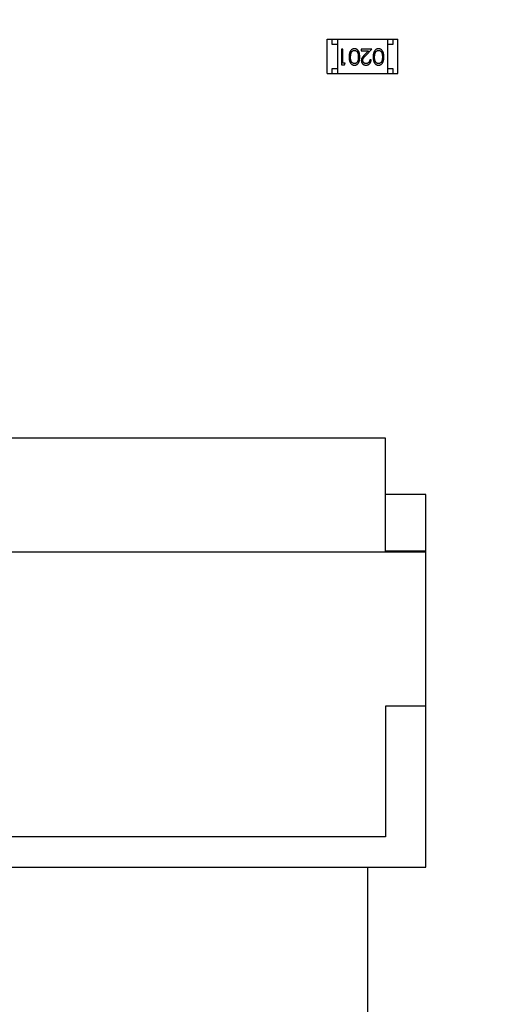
# Model space of a CAD drawing. Header units: millimetres. Extents: x -21 to 173, y -170 to -77.
# Tile 73 of 95: x 132.04 to 136.74, y -133.46 to -124.02. Entities that reach past the tile are written whole.
import ezdxf

# ---------------------------------------------------------------- set-up
doc = ezdxf.new("R2010")
doc.units = ezdxf.units.MM
doc.header["$LTSCALE"] = 1.21
doc.header["$MEASUREMENT"] = 0
doc.header["$PDMODE"] = 3
doc.header["$PDSIZE"] = 0.3125
doc.layers.get('0').update_dxf_attribs({"linetype": 'CONTINUOUS'})
doc.layers.get('DEFPOINTS').update_dxf_attribs({"linetype": 'CONTINUOUS'})
doc.layers.add('Dim', color=3, linetype='CONTINUOUS', lineweight=25)
doc.styles.get("Standard").update_dxf_attribs({"font": 'txt', "width": 0.8})
doc.dimstyles.get("Standard").update_dxf_attribs({"dimtxt": 0.15625, "dimasz": 0.1875, "dimexe": 0.125, "dimexo": 0.0625, "dimgap": 0.09, "dimtad": 0, "dimtih": 1, "dimtoh": 1, "dimzin": 4, "dimdsep": 46, "dimtxsty": 'STANDARD', "dimblk": '_FILLED', "dimblk1": '_FILLED', "dimblk2": '_FILLED', "dimcen": 0.09, "dimazin": 1, "dimtp": 0.01, "dimtm": 0.01, "dimtfac": 1, "dimtofl": 0, "dimtmove": 0, "dimatfit": 3, "dimldrblk": '_FILLED', "dimfxl": 1, "dimtolj": 1, "dimtzin": 4, "dimarcsym": 0})

# ---------------------------------------------------------------- blocks, each defined once
blk = doc.blocks.new('_FILLED')
at = {"color": 0, "linetype": 'ByBlock'}
blk.add_solid([(0, 0), (-1, 0.1667), (-1, -0.1667)], dxfattribs=at)
blk = doc.blocks.new('*D65')
at = {"layer": 'DEFPOINTS', "color": 0}
for p in [(105.5298, -92.6324), (171.1468, -92.6324), (151.3452, -159.3324)]:
    blk.add_point(p, dxfattribs=at)
at = {"layer": 'Dim', "color": 0, "lineweight": -2}
for p, q in [((105.5923, -92.6324), (171.2718, -92.6324)), ((171.1468, -95.1324), (171.1468, -122.059)), ((171.1468, -156.8324), (171.1468, -129.9057)), ((151.4077, -159.3324), (171.2718, -159.3324))]:
    blk.add_line(p, q, dxfattribs=at)
at = {"layer": 'Dim', "color": 0, "lineweight": -2, "xscale": 2.5, "yscale": 2.5, "zscale": 2.5}
for p, rotation in [((171.1468, -92.6324), 90), ((171.1468, -159.3324), 270)]:
    blk.add_blockref('_FILLED', p, dxfattribs=dict(at, rotation=rotation))
at = {"layer": 'Dim', "color": 0, "insert": (171.1468, -125.9824), "char_height": 2.5, "attachment_point": 5, "rotation": 90, "line_spacing_factor": 2.5}
blk.add_mtext('\\A1;66.70', dxfattribs=at)

msp = doc.modelspace()

# ---------------------------------------------------------------- linework, layer by layer
at = {"color": 7, "linetype": 'Continuous'}
for p, q in [((134.9886, -124.2063), (135.6686, -124.2063)), ((134.9886, -124.5363), (134.9886, -124.2063)), ((135.0386, -124.2563), (135.0386, -124.2063)), ((135.0886, -124.2063), (135.0886, -124.5363)), ((135.5686, -124.2063), (135.5686, -124.5363)), ((135.6186, -124.2063), (135.6186, -124.2563)), ((135.6686, -124.5363), (135.6686, -124.2063)), ((135.0886, -124.2563), (135.0386, -124.2563)), ((135.1403, -124.3016), (135.1268, -124.3016)), ((135.1268, -124.3016), (135.1268, -124.4516)), ((135.1403, -124.4362), (135.1403, -124.3016)), ((135.4172, -124.3016), (135.3153, -124.3016)), ((135.3153, -124.3016), (135.3153, -124.3169)), ((135.359, -124.3636), (135.4172, -124.3016)), ((135.6186, -124.2563), (135.5686, -124.2563)), ((135.2134, -124.3766), (135.219, -124.3388)), ((135.3153, -124.3169), (135.3851, -124.3169)), ((135.3851, -124.3169), (135.3476, -124.357)), ((135.4114, -124.4054), (135.398, -124.4054)), ((135.4441, -124.3766), (135.4498, -124.3388)), ((135.0386, -124.4863), (135.0886, -124.4863)), ((135.0386, -124.5363), (135.0386, -124.4863)), ((135.1268, -124.4516), (135.1546, -124.4516)), ((135.1634, -124.4362), (135.1403, -124.4362)), ((135.1546, -124.4516), (135.1634, -124.4362)), ((135.5686, -124.4863), (135.6186, -124.4863)), ((135.6186, -124.4863), (135.6186, -124.5363)), ((134.9886, -124.5363), (135.6686, -124.5363)), ((135.5497, -128.0298), (121.7997, -128.0298)), ((135.5497, -129.1198), (135.5497, -128.0298)), ((135.9364, -128.5698), (135.5497, -128.5698)), ((135.9364, -129.1198), (135.9364, -128.5698)), ((121.7997, -129.1198), (135.9364, -129.1198)), ((135.5497, -129.1098), (135.9365, -129.1098)), ((135.9365, -132.1436), (135.9365, -129.1098)), ((135.9365, -130.5998), (135.5497, -130.5998)), ((135.5497, -130.5998), (135.5497, -131.8528)), ((135.5497, -131.8528), (121.7997, -131.8528)), ((121.4097, -132.1436), (135.9365, -132.1436)), ((135.3795, -143.0293), (135.3795, -132.1436))]:
    msp.add_line(p, q, dxfattribs=at)
for points, knots in [([(135.2517, -124.2977), (135.2505, -124.2977), (135.2481, -124.2978), (135.2446, -124.2982), (135.2412, -124.2989), (135.2378, -124.2998), (135.2346, -124.301), (135.2313, -124.3024), (135.2283, -124.3042), (135.2252, -124.3062), (135.2224, -124.3084), (135.2196, -124.311), (135.217, -124.3137), (135.2146, -124.3168), (135.2124, -124.3201), (135.2103, -124.3237), (135.2084, -124.3275), (135.2066, -124.3315), (135.205, -124.3359), (135.2037, -124.3407), (135.2025, -124.3458), (135.2015, -124.3512), (135.2008, -124.357), (135.2003, -124.3632), (135.2, -124.3697), (135.1999, -124.3742), (135.1999, -124.3765)], [0, 0, 0, 0, 0.033824, 0.067298, 0.10028, 0.133019, 0.165736, 0.198792, 0.232372, 0.266409, 0.301016, 0.336196, 0.371972, 0.408574, 0.446394, 0.485225, 0.525372, 0.567224, 0.611081, 0.65775, 0.70702, 0.759235, 0.814484, 0.873227, 0.934937, 1, 1, 1, 1]), ([(135.3018, -124.3765), (135.3018, -124.3741), (135.3018, -124.3695), (135.3015, -124.3627), (135.301, -124.3564), (135.3003, -124.3504), (135.2994, -124.3449), (135.2983, -124.3397), (135.297, -124.335), (135.2955, -124.3307), (135.2938, -124.3267), (135.2919, -124.3229), (135.2899, -124.3195), (135.2877, -124.3163), (135.2854, -124.3133), (135.2829, -124.3106), (135.2803, -124.3081), (135.2775, -124.3059), (135.2746, -124.304), (135.2716, -124.3023), (135.2685, -124.3009), (135.2653, -124.2998), (135.262, -124.2988), (135.2586, -124.2982), (135.2552, -124.2978), (135.2529, -124.2977), (135.2517, -124.2977)], [0, 0, 0, 0, 0.068113, 0.132564, 0.193427, 0.250218, 0.303569, 0.353576, 0.400235, 0.443586, 0.484619, 0.524292, 0.56238, 0.599049, 0.63494, 0.669782, 0.704009, 0.737842, 0.771098, 0.803896, 0.836415, 0.868639, 0.900715, 0.933378, 0.966213, 1, 1, 1, 1]), ([(135.4824, -124.2977), (135.4812, -124.2977), (135.4789, -124.2978), (135.4754, -124.2982), (135.4719, -124.2989), (135.4686, -124.2998), (135.4653, -124.301), (135.4621, -124.3024), (135.459, -124.3042), (135.456, -124.3062), (135.4531, -124.3084), (135.4504, -124.311), (135.4478, -124.3137), (135.4454, -124.3168), (135.4431, -124.3201), (135.4411, -124.3237), (135.4391, -124.3275), (135.4374, -124.3315), (135.4357, -124.3359), (135.4344, -124.3407), (135.4332, -124.3458), (135.4323, -124.3512), (135.4316, -124.357), (135.431, -124.3632), (135.4307, -124.3697), (135.4307, -124.3742), (135.4307, -124.3765)], [0, 0, 0, 0, 0.033824, 0.067298, 0.10028, 0.133019, 0.165736, 0.198792, 0.232372, 0.266409, 0.301016, 0.336196, 0.371972, 0.408574, 0.446394, 0.485225, 0.525372, 0.567224, 0.611081, 0.65775, 0.70702, 0.759235, 0.814484, 0.873227, 0.934937, 1, 1, 1, 1]), ([(135.5326, -124.3765), (135.5326, -124.3741), (135.5325, -124.3695), (135.5322, -124.3627), (135.5317, -124.3564), (135.531, -124.3504), (135.5301, -124.3449), (135.5291, -124.3397), (135.5277, -124.335), (135.5262, -124.3307), (135.5245, -124.3267), (135.5227, -124.3229), (135.5207, -124.3195), (135.5185, -124.3163), (135.5162, -124.3133), (135.5137, -124.3106), (135.5111, -124.3081), (135.5083, -124.3059), (135.5053, -124.304), (135.5023, -124.3023), (135.4992, -124.3009), (135.496, -124.2998), (135.4928, -124.2988), (135.4894, -124.2982), (135.486, -124.2978), (135.4836, -124.2977), (135.4824, -124.2977)], [0, 0, 0, 0, 0.068113, 0.132564, 0.193427, 0.250218, 0.303569, 0.353576, 0.400235, 0.443586, 0.484619, 0.524292, 0.56238, 0.599049, 0.63494, 0.669782, 0.704009, 0.737842, 0.771098, 0.803896, 0.836415, 0.868639, 0.900715, 0.933378, 0.966213, 1, 1, 1, 1]), ([(135.1999, -124.3765), (135.1999, -124.3788), (135.2, -124.3833), (135.2003, -124.3899), (135.2008, -124.3961), (135.2016, -124.4019), (135.2025, -124.4074), (135.2037, -124.4125), (135.2051, -124.4173), (135.2067, -124.4217), (135.2085, -124.4258), (135.2104, -124.4296), (135.2125, -124.4332), (135.2148, -124.4365), (135.2172, -124.4395), (135.2197, -124.4423), (135.2225, -124.4448), (135.2253, -124.447), (135.2283, -124.449), (135.2314, -124.4507), (135.2346, -124.4522), (135.2378, -124.4533), (135.2412, -124.4543), (135.2446, -124.4549), (135.2481, -124.4553), (135.2505, -124.4554), (135.2517, -124.4554)], [0, 0, 0, 0, 0.065278, 0.127205, 0.186168, 0.241675, 0.294115, 0.343609, 0.390387, 0.434463, 0.476646, 0.517002, 0.555936, 0.593716, 0.630057, 0.665601, 0.700745, 0.734917, 0.768681, 0.802087, 0.834849, 0.867433, 0.900138, 0.932806, 0.966212, 1, 1, 1, 1]), ([(135.2512, -124.44), (135.2496, -124.4399), (135.2463, -124.4398), (135.2414, -124.4385), (135.2368, -124.4364), (135.233, -124.434), (135.2302, -124.4317), (135.2281, -124.4297), (135.2262, -124.4275), (135.2244, -124.425), (135.2227, -124.4223), (135.2211, -124.4194), (135.2197, -124.4162), (135.2184, -124.4128), (135.2172, -124.4091), (135.2161, -124.4052), (135.2153, -124.401), (135.2146, -124.3966), (135.2141, -124.392), (135.2136, -124.3871), (135.2134, -124.3819), (135.2134, -124.3784), (135.2134, -124.3766)], [0, 0, 0, 0, 0.059689, 0.119507, 0.181075, 0.246162, 0.279894, 0.314468, 0.350403, 0.387474, 0.426147, 0.466624, 0.508745, 0.553328, 0.600058, 0.649177, 0.700552, 0.754894, 0.811825, 0.871514, 0.934319, 1, 1, 1, 1]), ([(135.219, -124.3388), (135.2194, -124.3378), (135.2202, -124.3358), (135.2215, -124.3328), (135.223, -124.3301), (135.2246, -124.3276), (135.2263, -124.3253), (135.2282, -124.3231), (135.2302, -124.3212), (135.233, -124.319), (135.2367, -124.3166), (135.2414, -124.3146), (135.2462, -124.3133), (135.2496, -124.3132), (135.2512, -124.3131)], [0, 0, 0, 0, 0.075949, 0.148549, 0.218996, 0.286119, 0.351826, 0.416074, 0.478265, 0.540325, 0.660405, 0.774606, 0.887187, 1, 1, 1, 1]), ([(135.2512, -124.3131), (135.2529, -124.3132), (135.2562, -124.3133), (135.261, -124.3146), (135.2658, -124.3167), (135.2696, -124.3191), (135.2724, -124.3214), (135.2745, -124.3233), (135.2763, -124.3255), (135.2781, -124.3278), (135.2798, -124.3303), (135.2812, -124.333), (135.2826, -124.3359), (135.2838, -124.339), (135.2849, -124.3424), (135.2858, -124.3462), (135.2866, -124.3503), (135.2873, -124.3548), (135.2877, -124.3597), (135.2881, -124.365), (135.2883, -124.3707), (135.2884, -124.3746), (135.2884, -124.3766)], [0, 0, 0, 0, 0.060034, 0.120278, 0.182348, 0.247919, 0.281641, 0.315701, 0.350322, 0.385703, 0.421819, 0.459196, 0.497866, 0.538301, 0.58121, 0.628183, 0.679403, 0.734699, 0.794074, 0.858416, 0.927049, 1, 1, 1, 1]), ([(135.2884, -124.3766), (135.2884, -124.3786), (135.2883, -124.3825), (135.2881, -124.3881), (135.2877, -124.3934), (135.2872, -124.3983), (135.2866, -124.4029), (135.2858, -124.407), (135.2849, -124.4107), (135.2838, -124.4142), (135.2825, -124.4173), (135.2812, -124.4202), (135.2797, -124.4229), (135.2781, -124.4254), (135.2763, -124.4277), (135.2744, -124.4298), (135.2724, -124.4318), (135.2695, -124.434), (135.2658, -124.4364), (135.2611, -124.4385), (135.2562, -124.4398), (135.2529, -124.4399), (135.2512, -124.44)], [0, 0, 0, 0, 0.073302, 0.142286, 0.206253, 0.266017, 0.321612, 0.372532, 0.419497, 0.462398, 0.502825, 0.541489, 0.579034, 0.615143, 0.650298, 0.684912, 0.718701, 0.752189, 0.817245, 0.879117, 0.939613, 1, 1, 1, 1]), ([(135.2517, -124.4554), (135.2529, -124.4554), (135.2552, -124.4553), (135.2586, -124.4549), (135.262, -124.4543), (135.2653, -124.4533), (135.2685, -124.4522), (135.2716, -124.4507), (135.2747, -124.449), (135.2776, -124.447), (135.2804, -124.4448), (135.2831, -124.4424), (135.2856, -124.4397), (135.2879, -124.4367), (135.29, -124.4335), (135.2921, -124.4301), (135.2939, -124.4263), (135.2956, -124.4224), (135.297, -124.4181), (135.2983, -124.4134), (135.2994, -124.4083), (135.3003, -124.4027), (135.301, -124.3968), (135.3015, -124.3904), (135.3018, -124.3836), (135.3018, -124.3789), (135.3018, -124.3765)], [0, 0, 0, 0, 0.033742, 0.066533, 0.099153, 0.13154, 0.164087, 0.196563, 0.229707, 0.263315, 0.297504, 0.331686, 0.366482, 0.4021, 0.438958, 0.476748, 0.515985, 0.556589, 0.599519, 0.645765, 0.695487, 0.748721, 0.805687, 0.866754, 0.931405, 1, 1, 1, 1]), ([(135.3476, -124.357), (135.3461, -124.3585), (135.3433, -124.3615), (135.3394, -124.3659), (135.3358, -124.37), (135.3326, -124.3739), (135.3298, -124.3775), (135.3273, -124.3809), (135.3252, -124.384), (135.3229, -124.3879), (135.3206, -124.3926), (135.3187, -124.3985), (135.3174, -124.4046), (135.3173, -124.4087), (135.3172, -124.4108)], [0, 0, 0, 0, 0.09953, 0.192079, 0.277712, 0.357454, 0.429648, 0.495771, 0.555538, 0.608657, 0.707578, 0.804328, 0.901298, 1, 1, 1, 1]), ([(135.3307, -124.4096), (135.3307, -124.408), (135.3309, -124.4047), (135.3319, -124.4), (135.3336, -124.3953), (135.3356, -124.3915), (135.3376, -124.3884), (135.3395, -124.3857), (135.3419, -124.3828), (135.3445, -124.3795), (135.3476, -124.3759), (135.351, -124.3721), (135.3549, -124.368), (135.3576, -124.3651), (135.359, -124.3636)], [0, 0, 0, 0, 0.088014, 0.174976, 0.2638, 0.355443, 0.406413, 0.465519, 0.533076, 0.609353, 0.693899, 0.787171, 0.889197, 1, 1, 1, 1]), ([(135.3625, -124.4554), (135.3642, -124.4554), (135.3675, -124.4553), (135.3723, -124.4546), (135.3769, -124.4535), (135.3814, -124.452), (135.3856, -124.45), (135.3896, -124.4475), (135.3934, -124.4447), (135.397, -124.4414), (135.4002, -124.4378), (135.4031, -124.4339), (135.4056, -124.4297), (135.4076, -124.4253), (135.4092, -124.4207), (135.4104, -124.4158), (135.4112, -124.4107), (135.4113, -124.4072), (135.4114, -124.4054)], [0, 0, 0, 0, 0.06445, 0.126725, 0.187421, 0.247417, 0.306749, 0.366595, 0.427749, 0.490235, 0.553031, 0.614805, 0.676505, 0.738096, 0.801021, 0.864897, 0.931209, 1, 1, 1, 1]), ([(135.398, -124.4054), (135.3978, -124.4067), (135.3976, -124.4093), (135.3969, -124.4131), (135.3959, -124.4167), (135.3947, -124.42), (135.3932, -124.4231), (135.3914, -124.4259), (135.3894, -124.4286), (135.3872, -124.4309), (135.3847, -124.4331), (135.3821, -124.435), (135.3793, -124.4365), (135.3764, -124.4378), (135.3733, -124.4388), (135.3701, -124.4395), (135.3667, -124.4399), (135.3644, -124.44), (135.3632, -124.44)], [0, 0, 0, 0, 0.073648, 0.143686, 0.210962, 0.275557, 0.338064, 0.399311, 0.4594, 0.51934, 0.579024, 0.637809, 0.695959, 0.754122, 0.813113, 0.873453, 0.935561, 1, 1, 1, 1]), ([(135.4307, -124.3765), (135.4307, -124.3788), (135.4307, -124.3833), (135.431, -124.3899), (135.4316, -124.3961), (135.4323, -124.4019), (135.4333, -124.4074), (135.4344, -124.4125), (135.4359, -124.4173), (135.4374, -124.4217), (135.4393, -124.4258), (135.4412, -124.4296), (135.4433, -124.4332), (135.4455, -124.4365), (135.448, -124.4395), (135.4505, -124.4423), (135.4532, -124.4448), (135.4561, -124.447), (135.4591, -124.449), (135.4622, -124.4507), (135.4653, -124.4522), (135.4686, -124.4533), (135.4719, -124.4543), (135.4754, -124.4549), (135.4789, -124.4553), (135.4812, -124.4554), (135.4824, -124.4554)], [0, 0, 0, 0, 0.065278, 0.127205, 0.186168, 0.241675, 0.294115, 0.343609, 0.390387, 0.434463, 0.476646, 0.517002, 0.555936, 0.593716, 0.630057, 0.665601, 0.700745, 0.734917, 0.768681, 0.802087, 0.834849, 0.867433, 0.900138, 0.932806, 0.966212, 1, 1, 1, 1]), ([(135.482, -124.44), (135.4804, -124.4399), (135.4771, -124.4398), (135.4722, -124.4385), (135.4676, -124.4364), (135.4638, -124.434), (135.4609, -124.4317), (135.4589, -124.4297), (135.4569, -124.4275), (135.4551, -124.425), (135.4534, -124.4223), (135.4519, -124.4194), (135.4504, -124.4162), (135.4491, -124.4128), (135.448, -124.4091), (135.4469, -124.4052), (135.4461, -124.401), (135.4453, -124.3966), (135.4448, -124.392), (135.4444, -124.3871), (135.4442, -124.3819), (135.4442, -124.3784), (135.4441, -124.3766)], [0, 0, 0, 0, 0.059689, 0.119507, 0.181075, 0.246162, 0.279894, 0.314468, 0.350403, 0.387474, 0.426147, 0.466624, 0.508745, 0.553328, 0.600058, 0.649177, 0.700552, 0.754894, 0.811825, 0.871514, 0.934319, 1, 1, 1, 1]), ([(135.4498, -124.3388), (135.4502, -124.3378), (135.451, -124.3358), (135.4523, -124.3328), (135.4537, -124.3301), (135.4554, -124.3276), (135.4571, -124.3253), (135.4589, -124.3231), (135.461, -124.3212), (135.4638, -124.319), (135.4675, -124.3166), (135.4722, -124.3146), (135.477, -124.3133), (135.4803, -124.3132), (135.482, -124.3131)], [0, 0, 0, 0, 0.075949, 0.148549, 0.218996, 0.286119, 0.351826, 0.416074, 0.478265, 0.540325, 0.660405, 0.774606, 0.887187, 1, 1, 1, 1]), ([(135.482, -124.3131), (135.4836, -124.3132), (135.4869, -124.3133), (135.4918, -124.3146), (135.4966, -124.3167), (135.5003, -124.3191), (135.5032, -124.3214), (135.5052, -124.3233), (135.5071, -124.3255), (135.5089, -124.3278), (135.5105, -124.3303), (135.512, -124.333), (135.5133, -124.3359), (135.5146, -124.339), (135.5157, -124.3424), (135.5166, -124.3462), (135.5174, -124.3503), (135.518, -124.3548), (135.5185, -124.3597), (135.5189, -124.365), (135.5191, -124.3707), (135.5191, -124.3746), (135.5191, -124.3766)], [0, 0, 0, 0, 0.060034, 0.120278, 0.182348, 0.247919, 0.281641, 0.315701, 0.350322, 0.385703, 0.421819, 0.459196, 0.497866, 0.538301, 0.58121, 0.628183, 0.679403, 0.734699, 0.794074, 0.858416, 0.927049, 1, 1, 1, 1]), ([(135.5191, -124.3766), (135.5191, -124.3786), (135.5191, -124.3825), (135.5189, -124.3881), (135.5185, -124.3934), (135.518, -124.3983), (135.5174, -124.4029), (135.5166, -124.407), (135.5157, -124.4107), (135.5146, -124.4142), (135.5133, -124.4173), (135.512, -124.4202), (135.5105, -124.4229), (135.5088, -124.4254), (135.5071, -124.4277), (135.5052, -124.4298), (135.5032, -124.4318), (135.5003, -124.434), (135.4966, -124.4364), (135.4919, -124.4385), (135.487, -124.4398), (135.4836, -124.4399), (135.482, -124.44)], [0, 0, 0, 0, 0.073302, 0.142286, 0.206253, 0.266017, 0.321612, 0.372532, 0.419497, 0.462398, 0.502825, 0.541489, 0.579034, 0.615143, 0.650298, 0.684912, 0.718701, 0.752189, 0.817245, 0.879117, 0.939613, 1, 1, 1, 1]), ([(135.4824, -124.4554), (135.4836, -124.4554), (135.486, -124.4553), (135.4894, -124.4549), (135.4928, -124.4543), (135.4961, -124.4533), (135.4993, -124.4522), (135.5024, -124.4507), (135.5054, -124.449), (135.5084, -124.447), (135.5112, -124.4448), (135.5139, -124.4424), (135.5163, -124.4397), (135.5187, -124.4367), (135.5208, -124.4335), (135.5228, -124.4301), (135.5247, -124.4263), (135.5263, -124.4224), (135.5278, -124.4181), (135.5291, -124.4134), (135.5302, -124.4083), (135.531, -124.4027), (135.5317, -124.3968), (135.5322, -124.3904), (135.5325, -124.3836), (135.5326, -124.3789), (135.5326, -124.3765)], [0, 0, 0, 0, 0.033742, 0.066533, 0.099153, 0.13154, 0.164087, 0.196563, 0.229707, 0.263315, 0.297504, 0.331686, 0.366482, 0.4021, 0.438958, 0.476748, 0.515985, 0.556589, 0.599519, 0.645765, 0.695487, 0.748721, 0.805687, 0.866754, 0.931405, 1, 1, 1, 1]), ([(135.3172, -124.4108), (135.3173, -124.4123), (135.3173, -124.4152), (135.3179, -124.4195), (135.3189, -124.4237), (135.3203, -124.4277), (135.3221, -124.4315), (135.3242, -124.4352), (135.3268, -124.4388), (135.3297, -124.4422), (135.3329, -124.4453), (135.3364, -124.448), (135.3402, -124.4503), (135.3442, -124.4522), (135.3484, -124.4536), (135.3529, -124.4546), (135.3576, -124.4553), (135.3609, -124.4554), (135.3625, -124.4554)], [0, 0, 0, 0, 0.06271, 0.123347, 0.183401, 0.242828, 0.302097, 0.36242, 0.423725, 0.487032, 0.550491, 0.612709, 0.674265, 0.73617, 0.799211, 0.863483, 0.930525, 1, 1, 1, 1]), ([(135.3632, -124.44), (135.3621, -124.44), (135.3599, -124.4399), (135.3567, -124.4395), (135.3536, -124.4388), (135.3506, -124.4378), (135.3477, -124.4365), (135.345, -124.435), (135.3425, -124.4332), (135.3401, -124.4311), (135.3379, -124.4288), (135.336, -124.4264), (135.3343, -124.4239), (135.333, -124.4212), (135.3319, -124.4185), (135.3312, -124.4156), (135.3307, -124.4126), (135.3307, -124.4106), (135.3307, -124.4096)], [0, 0, 0, 0, 0.068027, 0.133505, 0.19695, 0.26027, 0.322741, 0.384982, 0.448465, 0.513424, 0.578224, 0.640011, 0.700094, 0.760067, 0.819012, 0.877878, 0.938035, 1, 1, 1, 1])]:
    msp.add_open_spline(points, degree=3, knots=knots, dxfattribs=at)

# ---------------------------------------------------------------- dimensions: what is measured, and where the dimension line sits
at = {"layer": 'Dim'}
dim = msp.add_linear_dim(base=(171.1468, -92.6324), p1=(151.3452, -159.3324), p2=(105.5298, -92.6324), angle=90, dimstyle='STANDARD', override={"dimtxt": 2.5, "dimasz": 2.5, "dimtih": 0, "dimtoh": 0, "dimzin": 0, "dimcen": 0.198, "dimadec": 0, "dimazin": 0, "dimtp": 0, "dimtm": 0, "dimtdec": 4, "dimtzin": 0}, dxfattribs=at)
dim.commit()
dim.dimension.update_dxf_attribs({"geometry": '*D65', "text_midpoint": (171.1468, -125.9824)})

doc.saveas('drawing.dxf')
